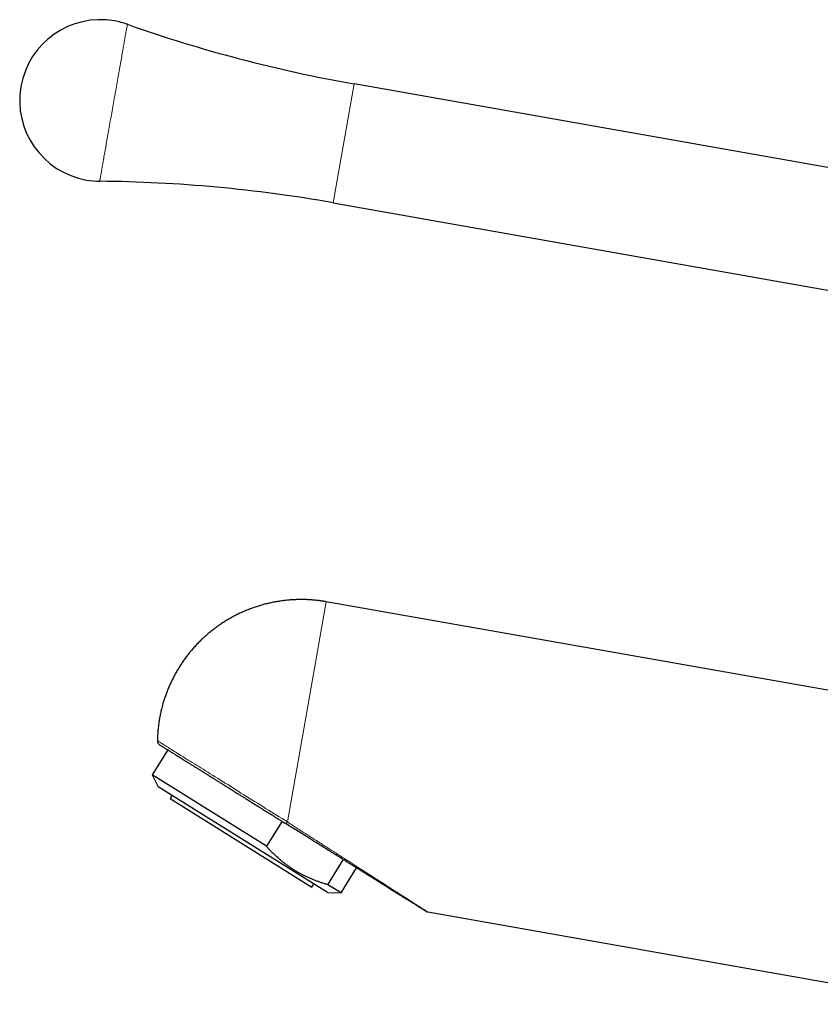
# Model space of a CAD drawing. Header units: millimetres. Extents: x 8 to 817, y 12 to 837.
# Tile 36 of 70: x 29 to 116, y 682 to 788. Entities that reach past the tile are written whole.
import ezdxf

# ---------------------------------------------------------------- set-up
doc = ezdxf.new("R2010")
doc.units = ezdxf.units.MM

msp = doc.modelspace()

# ---------------------------------------------------------------- linework, layer by layer
at = {"color": 252, "linetype": 'Continuous', "lineweight": 0}
for p, q in [((65.45, 780.84), (63.19, 768.03)), ((62.46, 725.08), (58.28, 701.37))]:
    msp.add_line(p, q, dxfattribs=at)
at = {"color": 7, "linetype": 'Continuous', "lineweight": 30}
for p, q in [((136.11, 768.38), (65.45, 780.84)), ((63.19, 768.03), (136.11, 755.18)), ((135.14, 712.27), (62.46, 725.08)), ((45.38, 709.14), (43.7, 706.44)), ((43.7, 706.44), (44.37, 705.17)), ((56.02, 698.75), (43.7, 706.44)), ((62.61, 693.78), (44.37, 705.17)), ((45.86, 704.24), (45.65, 703.9)), ((45.65, 703.9), (60.91, 694.36)), ((57.7, 701.44), (56.02, 698.75)), ((62.62, 694.62), (64.3, 697.31)), ((64.05, 693.73), (65.73, 696.42)), ((60.91, 694.36), (61.12, 694.7)), ((64.05, 693.73), (62.62, 694.62)), ((62.61, 693.78), (64.05, 693.73)), ((69.08, 694.33), (69.06, 694.34)), ((73.39, 691.68), (129.75, 681.74))]:
    msp.add_line(p, q, dxfattribs=at)
at = {"color": 252, "linetype": 'Continuous', "lineweight": 0, "flags": 128}
for points in [[(38.06, 770.35), (38.06, 770.35), (38.06, 770.36), (38.06, 770.38), (38.07, 770.4), (38.07, 770.42), (38.08, 770.45), (38.08, 770.49), (38.09, 770.53), (38.1, 770.58), (38.11, 770.64), (38.12, 770.7), (38.13, 770.76), (38.14, 770.83), (38.16, 770.91), (38.17, 770.99), (38.19, 771.08), (38.2, 771.17), (38.22, 771.27), (38.24, 771.37), (38.26, 771.48), (38.28, 771.6), (38.3, 771.71), (38.32, 771.84), (38.34, 771.96), (38.37, 772.1), (38.39, 772.23), (38.42, 772.38), (38.44, 772.52), (38.47, 772.67), (38.5, 772.83), (38.52, 772.98), (38.55, 773.15), (38.58, 773.31), (38.61, 773.48), (38.64, 773.66), (38.67, 773.83), (38.71, 774.01), (38.74, 774.2), (38.77, 774.39), (38.8, 774.58), (38.84, 774.77), (38.87, 774.96), (38.91, 775.16), (38.94, 775.36), (38.98, 775.57), (39.02, 775.77), (39.05, 775.98), (39.09, 776.19), (39.13, 776.4), (39.16, 776.61), (39.2, 776.83), (39.24, 777.04), (39.28, 777.26), (39.32, 777.48), (39.36, 777.7), (39.39, 777.92), (39.43, 778.14), (39.47, 778.36), (39.51, 778.58), (39.55, 778.8), (39.59, 779.02), (39.63, 779.24), (39.67, 779.46), (39.71, 779.68), (39.74, 779.9), (39.78, 780.12), (39.82, 780.34), (39.86, 780.56), (39.9, 780.77), (39.94, 780.99), (39.97, 781.2), (40.01, 781.41), (40.05, 781.62), (40.08, 781.83), (40.12, 782.04), (40.16, 782.24), (40.19, 782.44), (40.23, 782.64), (40.26, 782.83), (40.29, 783.03), (40.33, 783.22), (40.36, 783.4), (40.39, 783.59), (40.43, 783.77), (40.46, 783.95), (40.49, 784.12), (40.52, 784.29), (40.55, 784.46), (40.58, 784.62), (40.6, 784.78), (40.63, 784.93), (40.66, 785.08), (40.68, 785.23), (40.71, 785.37), (40.73, 785.51), (40.76, 785.64), (40.78, 785.77), (40.8, 785.89), (40.82, 786.01), (40.84, 786.12), (40.86, 786.23), (40.88, 786.33), (40.89, 786.43), (40.91, 786.52), (40.93, 786.61), (40.94, 786.69), (40.95, 786.77), (40.97, 786.84), (40.98, 786.9), (40.99, 786.96), (41, 787.02), (41.01, 787.07), (41.01, 787.11), (41.02, 787.15), (41.03, 787.18), (41.03, 787.21), (41.04, 787.23), (41.04, 787.24), (41.04, 787.25), (41.04, 787.25)], [(44.27, 710.12), (44.27, 710.12), (44.28, 710.11), (44.3, 710.1), (44.33, 710.08), (44.37, 710.06), (44.41, 710.03), (44.46, 710), (44.52, 709.97), (44.58, 709.92), (44.66, 709.88), (44.74, 709.83), (44.83, 709.77), (44.92, 709.71), (45.03, 709.65), (45.14, 709.58), (45.25, 709.51), (45.38, 709.43), (45.51, 709.35), (45.65, 709.26), (45.79, 709.17), (45.95, 709.07), (46.11, 708.97), (46.27, 708.87), (46.44, 708.76), (46.62, 708.65), (46.81, 708.54), (47, 708.42), (47.19, 708.29), (47.39, 708.17), (47.6, 708.04), (47.82, 707.9), (48.03, 707.77), (48.26, 707.63), (48.49, 707.48), (48.72, 707.34), (48.96, 707.19), (49.2, 707.04), (49.45, 706.88), (49.7, 706.73), (49.96, 706.57), (50.22, 706.4), (50.48, 706.24), (50.75, 706.07), (51.02, 705.9), (51.29, 705.73), (51.57, 705.56), (51.85, 705.39), (52.13, 705.21), (52.41, 705.03), (52.7, 704.85), (52.98, 704.67), (53.27, 704.49), (53.57, 704.31), (53.86, 704.13), (54.15, 703.94), (54.45, 703.76), (54.74, 703.58), (55.04, 703.39), (55.34, 703.21), (55.63, 703.02), (55.93, 702.83), (56.23, 702.65), (56.52, 702.46), (56.82, 702.28), (57.11, 702.1), (57.4, 701.91), (57.7, 701.73), (57.99, 701.55), (58.28, 701.37)]]:
    msp.add_lwpolyline(points, dxfattribs=at)
at = {"color": 7, "linetype": 'Continuous', "lineweight": 30}
for centre, radius, start, end in [((38.14, 779.05), 8.7, 80, 260), ((38.14, 779.05), 8.7, 70.5379, 80), ((92.02, 931.51), 153, 250.5379, 260), ((38.14, 779.05), 8.7, 260, 269.4621), ((36.62, 617.36), 153, 80, 89.4621), ((44.77, 710.11), 0.5, 178.8848, 238)]:
    msp.add_arc(centre, radius, start, end, dxfattribs=at)
for points, knots in [([(62.46, 725.08), (62.38, 725.1), (62.27, 725.12), (62.1, 725.14), (61.96, 725.16), (61.78, 725.19), (61.6, 725.21), (61.41, 725.23), (61.21, 725.25), (61.01, 725.27), (60.8, 725.29), (60.58, 725.3), (60.37, 725.31), (60.15, 725.31), (59.93, 725.32), (59.71, 725.32), (59.48, 725.32), (59.26, 725.31), (59.03, 725.3), (58.81, 725.29), (58.58, 725.27), (58.35, 725.25), (58.12, 725.23), (57.89, 725.21), (57.66, 725.18), (57.43, 725.14), (57.2, 725.11), (56.97, 725.07), (56.74, 725.02), (56.51, 724.97), (56.29, 724.92), (56.06, 724.87), (55.83, 724.81), (55.6, 724.75), (55.38, 724.68), (55.15, 724.62), (54.92, 724.54), (54.7, 724.47), (54.48, 724.39), (54.26, 724.31), (54.03, 724.22), (53.81, 724.13), (53.6, 724.04), (53.38, 723.94), (53.16, 723.84), (52.95, 723.74), (52.73, 723.63), (52.52, 723.52), (52.31, 723.41), (52.1, 723.29), (51.9, 723.17), (51.69, 723.05), (51.49, 722.93), (51.29, 722.8), (51.09, 722.66), (50.89, 722.53), (50.7, 722.39), (50.51, 722.25), (50.32, 722.11), (50.13, 721.96), (49.94, 721.81), (49.76, 721.65), (49.57, 721.5), (49.4, 721.34), (49.22, 721.18), (49.04, 721.01), (48.87, 720.85), (48.7, 720.68), (48.54, 720.5), (48.37, 720.33), (48.21, 720.15), (48.05, 719.97), (47.9, 719.79), (47.74, 719.6), (47.59, 719.42), (47.45, 719.23), (47.3, 719.04), (47.16, 718.84), (47.02, 718.65), (46.89, 718.45), (46.76, 718.25), (46.63, 718.04), (46.5, 717.84), (46.38, 717.63), (46.26, 717.43), (46.14, 717.21), (46.03, 717), (45.92, 716.79), (45.81, 716.57), (45.71, 716.36), (45.61, 716.14), (45.52, 715.92), (45.42, 715.7), (45.33, 715.47), (45.25, 715.25), (45.17, 715.02), (45.09, 714.8), (45.01, 714.57), (44.94, 714.34), (44.87, 714.11), (44.81, 713.88), (44.74, 713.64), (44.69, 713.41), (44.63, 713.18), (44.58, 712.94), (44.54, 712.71), (44.49, 712.47), (44.45, 712.23), (44.42, 711.99), (44.39, 711.76), (44.36, 711.52), (44.33, 711.28), (44.31, 711.04), (44.3, 710.8), (44.28, 710.56), (44.27, 710.33), (44.27, 710.19), (44.27, 710.12)], [0, 0, 0, 0, 0.009024, 0.012751, 0.018934, 0.025371, 0.03229, 0.039526, 0.047009, 0.054688, 0.062522, 0.070485, 0.078555, 0.086714, 0.094951, 0.103255, 0.111617, 0.120031, 0.128491, 0.136992, 0.145529, 0.154099, 0.1627, 0.171328, 0.179981, 0.188656, 0.197353, 0.206069, 0.214803, 0.223553, 0.232318, 0.241097, 0.249888, 0.258692, 0.267507, 0.276333, 0.285168, 0.294012, 0.302864, 0.311724, 0.320591, 0.329466, 0.338346, 0.347232, 0.356124, 0.365021, 0.373923, 0.38283, 0.391741, 0.400655, 0.409574, 0.418496, 0.427422, 0.436351, 0.445282, 0.454217, 0.463154, 0.472094, 0.481036, 0.48998, 0.498926, 0.507875, 0.516825, 0.525778, 0.534731, 0.543687, 0.552644, 0.561603, 0.570563, 0.579524, 0.588487, 0.597451, 0.606416, 0.615382, 0.624349, 0.633318, 0.642287, 0.651257, 0.660229, 0.669201, 0.678174, 0.687148, 0.696122, 0.705097, 0.714074, 0.72305, 0.732028, 0.741006, 0.749985, 0.758964, 0.767944, 0.776925, 0.785906, 0.794888, 0.803871, 0.812854, 0.821837, 0.830821, 0.839806, 0.848791, 0.857777, 0.866763, 0.87575, 0.884737, 0.893725, 0.902713, 0.911702, 0.920691, 0.92968, 0.938671, 0.947661, 0.956652, 0.965644, 0.974636, 0.983629, 0.992622, 1, 1, 1, 1]), ([(44.5, 709.69), (44.5, 709.69), (44.51, 709.69), (44.52, 709.67), (44.55, 709.66), (44.59, 709.63), (44.64, 709.6), (44.71, 709.56), (44.78, 709.51), (44.87, 709.46), (44.96, 709.4), (45.07, 709.33), (45.19, 709.26), (45.32, 709.18), (45.45, 709.09), (45.61, 709), (45.77, 708.9), (45.94, 708.79), (46.12, 708.68), (46.31, 708.56), (46.51, 708.44), (46.71, 708.31), (46.93, 708.17), (47.16, 708.03), (47.4, 707.88), (47.64, 707.73), (47.89, 707.57), (48.15, 707.41), (48.42, 707.24), (48.7, 707.07), (48.98, 706.89), (49.27, 706.71), (49.56, 706.53), (49.86, 706.34), (50.17, 706.15), (50.49, 705.95), (50.8, 705.75), (51.13, 705.55), (51.46, 705.34), (51.79, 705.14), (52.12, 704.93), (52.46, 704.72), (52.8, 704.5), (53.15, 704.29), (53.5, 704.07), (53.85, 703.85), (54.2, 703.63), (54.55, 703.41), (54.9, 703.19), (55.25, 702.97), (55.61, 702.75), (55.96, 702.53), (56.32, 702.31), (56.67, 702.09), (57.02, 701.87), (57.37, 701.65), (57.71, 701.43), (57.94, 701.29), (58.06, 701.22)], [0, 0, 0, 0, 0.017894, 0.035747, 0.053574, 0.071394, 0.089225, 0.107086, 0.124997, 0.142895, 0.160749, 0.178576, 0.196396, 0.214227, 0.232088, 0.249997, 0.267896, 0.285749, 0.303576, 0.321396, 0.339227, 0.357088, 0.374998, 0.392897, 0.410751, 0.428578, 0.446397, 0.464228, 0.482089, 0.499999, 0.517897, 0.53575, 0.553577, 0.571397, 0.589228, 0.607089, 0.624999, 0.642898, 0.660752, 0.678579, 0.696398, 0.714229, 0.73209, 0.75, 0.767898, 0.785751, 0.803578, 0.821398, 0.839228, 0.85709, 0.875, 0.892901, 0.910757, 0.928585, 0.946404, 0.964234, 0.982093, 1, 1, 1, 1]), ([(69.06, 694.34), (68.95, 694.41), (68.73, 694.55), (68.39, 694.76), (68.04, 694.98), (67.68, 695.2), (67.36, 695.41), (67.08, 695.58), (66.89, 695.7), (66.76, 695.78), (66.69, 695.83), (66.61, 695.87), (66.53, 695.92), (66.38, 696.02), (66.15, 696.16), (65.81, 696.37), (65.46, 696.59), (65.09, 696.82), (64.71, 697.06), (64.4, 697.26), (64.16, 697.4), (64.01, 697.5), (63.85, 697.6), (63.7, 697.69), (63.56, 697.78), (63.41, 697.87), (63.27, 697.96), (63, 698.13), (62.6, 698.38), (62.06, 698.72), (61.51, 699.06), (60.96, 699.41), (60.39, 699.76), (59.82, 700.12), (59.24, 700.48), (58.65, 700.84), (58.26, 701.09), (58.06, 701.22)], [0, 0, 0, 0, 0.033009, 0.066674, 0.101009, 0.136029, 0.171745, 0.194099, 0.216724, 0.223891, 0.231085, 0.238307, 0.245556, 0.252479, 0.281482, 0.310861, 0.344705, 0.379045, 0.413886, 0.449234, 0.46326, 0.477366, 0.491552, 0.505102, 0.517754, 0.530455, 0.543206, 0.556008, 0.602985, 0.650636, 0.698972, 0.747999, 0.797727, 0.847254, 0.897472, 0.948385, 1, 1, 1, 1]), ([(62.62, 694.62), (62.51, 694.65), (62.28, 694.72), (61.94, 694.83), (61.61, 694.95), (61.27, 695.07), (60.94, 695.2), (60.62, 695.34), (60.3, 695.49), (59.98, 695.64), (59.67, 695.81), (59.36, 695.98), (59.05, 696.17), (58.75, 696.36), (58.46, 696.56), (58.17, 696.76), (57.9, 696.97), (57.64, 697.18), (57.37, 697.41), (57.07, 697.67), (56.76, 697.97), (56.48, 698.25), (56.23, 698.51), (56.09, 698.67), (56.02, 698.75)], [0, 0, 0, 0, 0.04474, 0.089484, 0.134223, 0.179055, 0.223892, 0.268723, 0.313679, 0.35864, 0.403596, 0.448689, 0.493789, 0.538882, 0.584103, 0.629331, 0.674553, 0.715154, 0.755756, 0.809998, 0.864248, 0.918493, 0.959246, 1, 1, 1, 1]), ([(69.06, 694.34), (69.12, 694.31), (69.3, 694.2), (69.57, 694.02), (69.9, 693.82), (70.19, 693.63), (70.48, 693.45), (70.77, 693.28), (70.97, 693.15), (71.08, 693.08), (71.1, 693.07)], [0, 0, 0, 0, 0.074705, 0.245056, 0.389438, 0.533691, 0.677803, 0.821744, 0.965469, 1, 1, 1, 1]), ([(69.08, 694.33), (69.18, 694.27), (69.37, 694.15), (69.66, 693.97), (69.94, 693.79), (70.22, 693.62), (70.49, 693.45), (70.7, 693.32), (70.82, 693.24), (70.85, 693.22)], [0, 0, 0, 0, 0.156643, 0.313221, 0.469729, 0.626163, 0.782518, 0.938789, 1, 1, 1, 1]), ([(73.17, 691.78), (73.17, 691.77), (73.19, 691.76), (73.2, 691.75), (73.22, 691.75), (73.22, 691.74), (73.21, 691.75), (73.2, 691.76), (73.18, 691.77), (73.14, 691.79), (73.1, 691.82), (73.05, 691.85), (72.99, 691.88), (72.93, 691.93), (72.85, 691.97), (72.77, 692.02), (72.68, 692.08), (72.59, 692.13), (72.52, 692.18), (72.45, 692.22), (72.39, 692.26), (72.32, 692.31), (72.25, 692.35), (72.17, 692.4), (72.07, 692.46), (71.95, 692.54), (71.79, 692.64), (71.66, 692.72), (71.57, 692.77), (71.52, 692.81), (71.47, 692.84), (71.41, 692.87), (71.36, 692.9), (71.31, 692.94), (71.22, 692.99), (71.1, 693.07), (70.97, 693.15), (70.88, 693.2), (70.85, 693.22)], [0, 0, 0, 0, 0.0131729, 0.048085, 0.0828607, 0.1175678, 0.1522746, 0.1870492, 0.2219596, 0.2570727, 0.2908163, 0.324791, 0.3590514, 0.3936512, 0.428642, 0.4640742, 0.4999961, 0.5364541, 0.5576805, 0.5790835, 0.600671, 0.6224507, 0.6444301, 0.6666165, 0.689017, 0.7306624, 0.7730915, 0.8163429, 0.8290129, 0.8417462, 0.8545436, 0.8674059, 0.880334, 0.8933287, 0.9063906, 0.9426636, 0.9794667, 1, 1, 1, 1]), ([(73.17, 691.78), (73.19, 691.76), (73.23, 691.74), (73.29, 691.71), (73.34, 691.69), (73.37, 691.68), (73.39, 691.68)], [0, 0, 0, 0, 0.2542338, 0.5103983, 0.7685326, 1, 1, 1, 1])]:
    msp.add_open_spline(points, degree=3, knots=knots, dxfattribs=at)
at = {"color": 252, "linetype": 'Continuous', "lineweight": 0}
msp.add_open_spline([(58.06, 701.22), (58.06, 701.21), (58.07, 701.21), (58.09, 701.21), (58.12, 701.22), (58.14, 701.24), (58.17, 701.26), (58.21, 701.29), (58.24, 701.33), (58.26, 701.35), (58.28, 701.37)], degree=3, dxfattribs=at)
for points, knots in [([(58.28, 701.37), (58.47, 701.25), (58.84, 701), (59.4, 700.64), (59.95, 700.29), (60.49, 699.95), (61.01, 699.62), (61.52, 699.29), (62.02, 698.97), (62.52, 698.65), (63, 698.34), (63.35, 698.12), (63.57, 697.98), (63.65, 697.92), (63.74, 697.87), (63.83, 697.81), (63.91, 697.75), (64.01, 697.69), (64.18, 697.58), (64.42, 697.43), (64.76, 697.21), (65.14, 696.97), (65.55, 696.7), (65.96, 696.44), (66.35, 696.19), (66.74, 695.95), (67.11, 695.71), (67.48, 695.47), (67.85, 695.23), (68.22, 694.99), (68.57, 694.77), (68.92, 694.55), (69.14, 694.4), (69.25, 694.33)], [0, 0, 0, 0, 0.049429, 0.097933, 0.145514, 0.192175, 0.237916, 0.28274, 0.326649, 0.370779, 0.413949, 0.456163, 0.464017, 0.471836, 0.479622, 0.487374, 0.495091, 0.503752, 0.513729, 0.54092, 0.567752, 0.606697, 0.644867, 0.682265, 0.718896, 0.754765, 0.789875, 0.824232, 0.861162, 0.897195, 0.932339, 0.966604, 1, 1, 1, 1]), ([(69.25, 694.33), (69.23, 694.33), (69.2, 694.32), (69.15, 694.32), (69.11, 694.32), (69.09, 694.33), (69.08, 694.33)], [0, 0, 0, 0, 0.284089, 0.568179, 0.852268, 1, 1, 1, 1]), ([(69.25, 694.33), (69.36, 694.26), (69.59, 694.11), (69.92, 693.9), (70.24, 693.7), (70.54, 693.51), (70.8, 693.34), (71.03, 693.2), (71.22, 693.07), (71.42, 692.94), (71.56, 692.85), (71.66, 692.79), (71.68, 692.78), (71.7, 692.76), (71.73, 692.74), (71.75, 692.73), (71.78, 692.71), (71.86, 692.66), (72, 692.57), (72.19, 692.45), (72.36, 692.34), (72.52, 692.24), (72.67, 692.14), (72.79, 692.06), (72.9, 691.99), (72.99, 691.93), (73.08, 691.88), (73.14, 691.84), (73.18, 691.82), (73.21, 691.8), (73.23, 691.78), (73.26, 691.77), (73.28, 691.75), (73.3, 691.74), (73.33, 691.72), (73.36, 691.7), (73.38, 691.69), (73.39, 691.68), (73.39, 691.68), (73.39, 691.68)], [0, 0, 0, 0, 0.054772, 0.108136, 0.160117, 0.21074, 0.260035, 0.295359, 0.329999, 0.363968, 0.407805, 0.412656, 0.417493, 0.422316, 0.427126, 0.431922, 0.436704, 0.441472, 0.482642, 0.522883, 0.562238, 0.600753, 0.638475, 0.675456, 0.705988, 0.736069, 0.765735, 0.795024, 0.808062, 0.821035, 0.833947, 0.846802, 0.859602, 0.872353, 0.885058, 0.91699, 0.94875, 0.980401, 1, 1, 1, 1])]:
    msp.add_open_spline(points, degree=3, knots=knots, dxfattribs=at)

doc.saveas('drawing.dxf')
